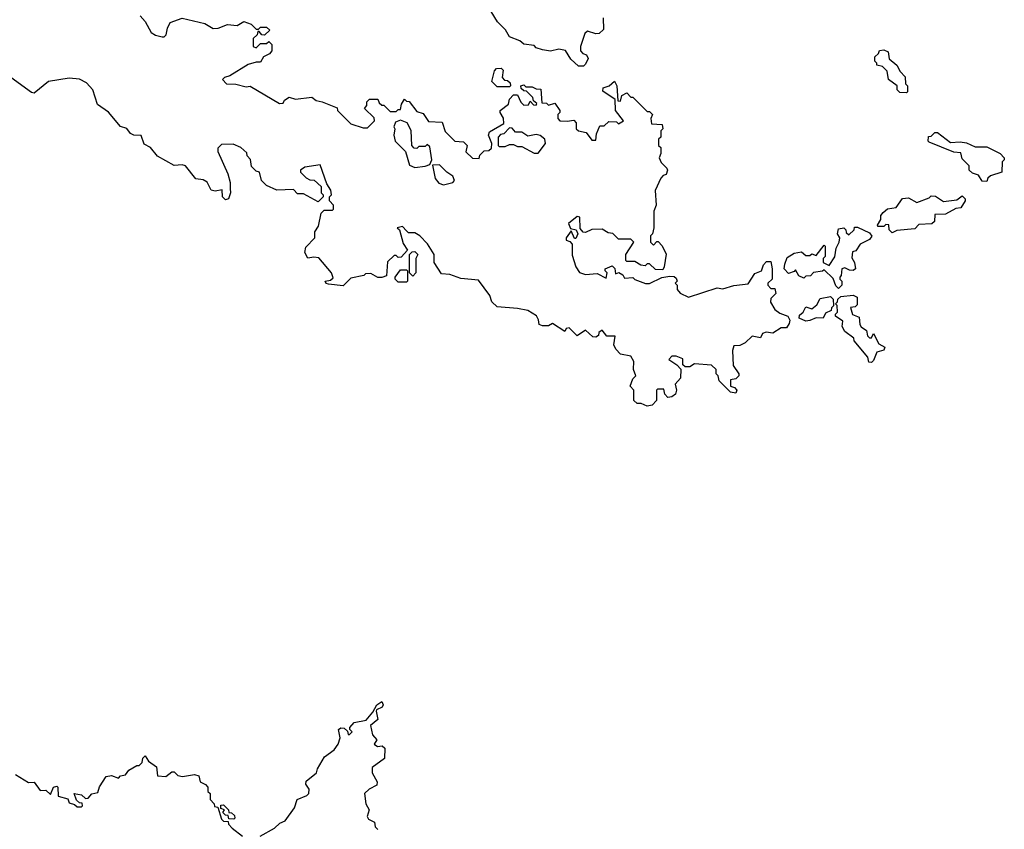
# Model space of a CAD drawing. Extents: x 2494159 to 2685562, y 773219 to 915170.
# Tile 104 of 201: x 2637145 to 2641930, y 815091 to 819026. Entities that reach past the tile are written whole.
import ezdxf

# ---------------------------------------------------------------- set-up
doc = ezdxf.new("R2010")
doc.units = 0

msp = doc.modelspace()

# ---------------------------------------------------------------- linework, layer by layer
at = {"layer": '0CON10XD'}
for points in [[(2639885, 818800), (2639860, 818800), (2639823.6, 818833.6), (2639797, 818877), (2639765, 818882.5), (2639725, 818872.5), (2639685, 818880), (2639655, 818890), (2639645, 818900), (2639595, 818907.5), (2639575, 818922.5), (2639525, 818942.5), (2639506.4, 818976.4), (2639466.7, 819015), (2639436.1, 819066.1)], [(2637730, 819045), (2637755, 819017.5), (2637784.1, 818964.1), (2637805, 818950), (2637837, 818943), (2637847, 818943), (2637857, 818953), (2637863.3, 818985), (2637877, 819013), (2637935, 819033.3), (2638045, 819007.5), (2638085, 818983.8), (2638110, 818985), (2638155, 819003.3), (2638201.7, 818998.3), (2638235, 819017.5), (2638270, 819005), (2638295, 818980), (2638305, 818980), (2638315, 818990), (2638345, 818990), (2638360, 818975), (2638335, 818950), (2638321.7, 818951.7), (2638308.3, 818968.3), (2638301.7, 818968.3), (2638298.3, 818951.7), (2638280, 818935), (2638280, 818895), (2638295, 818890), (2638315, 818910), (2638345, 818910), (2638355, 818920), (2638370, 818905), (2638370, 818875), (2638359.3, 818860.7), (2638330, 818845), (2638315, 818820), (2638295, 818820), (2638255, 818807.5), (2638167, 818753), (2638140, 818745), (2638130, 818735), (2638150, 818715), (2638195, 818713.3), (2638245, 818700), (2638265, 818702.5), (2638408.3, 818618.3), (2638425, 818620), (2638432.5, 818635), (2638455, 818650), (2638485, 818640), (2638565, 818650), (2638585, 818632.5), (2638615, 818627.5), (2638688.3, 818598.3), (2638690, 818585), (2638755, 818520), (2638815, 818500), (2638835, 818500), (2638870, 818535), (2638868.3, 818548.3), (2638820, 818595), (2638831.7, 818608.3), (2638832.5, 818627.5), (2638845, 818640), (2638885, 818640), (2638891.7, 818621.7), (2638905, 818610), (2638915, 818610), (2638945, 818580), (2638975, 818580), (2638985, 818590), (2638995, 818590), (2639000, 818615), (2639015, 818640), (2639025, 818630), (2639038.3, 818628.3), (2639075, 818580), (2639105, 818570), (2639131.7, 818531.7), (2639198.3, 818528.3), (2639213, 818483), (2639260, 818435), (2639301.7, 818431.7), (2639320, 818415), (2639313, 818383), (2639345, 818352.5), (2639378.3, 818351.7), (2639381.7, 818368.3), (2639401.7, 818388.3), (2639425, 818390), (2639438.3, 818401.7), (2639440, 818425), (2639422.5, 818465), (2639428.3, 818481.7), (2639498.3, 818521.7), (2639497, 818547), (2639480, 818575), (2639480, 818585), (2639520, 818615), (2639525, 818640), (2639545, 818660), (2639565, 818660), (2639580, 818625), (2639595, 818610), (2639618.3, 818611.7), (2639625, 818630), (2639641.7, 818611.7), (2639655, 818610), (2639658.3, 818618.3), (2639641.7, 818631.7), (2639638.3, 818648.3), (2639608.3, 818678.3), (2639595, 818680), (2639581.7, 818691.7), (2639580, 818705), (2639595, 818710), (2639605, 818700), (2639635, 818700), (2639655, 818690), (2639678.3, 818688.3), (2639681.7, 818621.7), (2639705, 818620), (2639715, 818610), (2639745, 818620), (2639770, 818585), (2639770, 818575), (2639760, 818565), (2639760, 818545), (2639770, 818535), (2639805, 818532.5), (2639838.3, 818538.3), (2639850, 818525), (2639850, 818495), (2639860, 818485), (2639898.3, 818478.3), (2639925, 818440), (2639945, 818440), (2639948.3, 818471.7), (2639965, 818510), (2639985, 818510), (2640008.3, 818531.7), (2640045, 818530), (2640055, 818520), (2640080, 818535), (2640040, 818585), (2640038.3, 818638.3), (2639978.3, 818678.3), (2639980, 818695), (2640010, 818705), (2640035, 818727.5), (2640047.5, 818705), (2640051.7, 818631.7), (2640065, 818630), (2640071.7, 818658.3), (2640095, 818670), (2640115, 818650), (2640125, 818650), (2640195, 818580), (2640205, 818580), (2640220, 818565), (2640212.5, 818545), (2640215, 818520), (2640267, 818517), (2640270, 818495), (2640260, 818485), (2640260, 818455), (2640250, 818445), (2640250, 818415), (2640260, 818405), (2640260, 818375), (2640252.5, 818355), (2640261.7, 818331.7), (2640290, 818305), (2640292.5, 818295), (2640286.4, 818273.6), (2640271.7, 818268.3), (2640260, 818255), (2640233.3, 818195), (2640237.5, 818125), (2640227.5, 818095), (2640227.5, 818015), (2640220, 817985), (2640210, 817975), (2640210, 817945), (2640225, 817930), (2640241.7, 817948.3), (2640248.3, 817948.3), (2640267, 817927), (2640287, 817887), (2640277.5, 817825), (2640270, 817810), (2640235, 817812.5), (2640205, 817840), (2640195, 817840), (2640185, 817830), (2640163, 817833), (2640135, 817850), (2640095, 817850), (2640090, 817855), (2640090, 817885), (2640130, 817945), (2640115, 817960), (2640055, 817960), (2640027, 817987), (2640005, 817990), (2639975, 818007.5), (2639925, 818006.7), (2639895, 817991.2), (2639883.9, 817993.9), (2639868.3, 818011.7), (2639866.7, 818066.7), (2639855, 818070), (2639812.5, 818035), (2639821.7, 818011.7), (2639850, 818005), (2639857.5, 817985), (2639848.3, 817961.7), (2639841.7, 817961.7), (2639825, 818000), (2639800, 817965), (2639800, 817955), (2639818.3, 817948.3), (2639830, 817935), (2639830.7, 817880.7), (2639847.5, 817825), (2639865, 817797.5), (2639895, 817786.7), (2639951.7, 817791.7), (2639995, 817770), (2640000, 817795), (2639990, 817805), (2639990, 817815), (2640025, 817830), (2640037, 817817), (2640040, 817790), (2640057, 817797), (2640076.4, 817786.4), (2640085, 817770), (2640125, 817772.5), (2640133.8, 817763.8), (2640186.4, 817743.6), (2640205, 817743.3), (2640265, 817772.5), (2640305, 817780), (2640325, 817777.5), (2640335, 817770), (2640340, 817755), (2640330, 817745), (2640340, 817735), (2640340, 817715), (2640355, 817697.5), (2640395, 817677.5), (2640535, 817722.5), (2640561.7, 817718.3), (2640615, 817733.3), (2640685, 817742.5), (2640717, 817793), (2640750, 817805), (2640760, 817835), (2640775, 817850), (2640795, 817850), (2640802.5, 817815), (2640802.5, 817765), (2640780, 817745), (2640780, 817735), (2640795, 817720), (2640815, 817720), (2640820, 817695), (2640795, 817670), (2640793, 817653), (2640815, 817617.5), (2640839.3, 817599.3), (2640877.5, 817585), (2640887.5, 817565), (2640885, 817550), (2640871.7, 817528.3), (2640845, 817527.5), (2640805, 817502.5), (2640773, 817507), (2640755, 817500), (2640745, 817480), (2640705, 817487.5), (2640670, 817455), (2640645, 817442.5), (2640615, 817440), (2640608.3, 817418.3), (2640612.5, 817345), (2640640, 817305), (2640640, 817295), (2640625, 817280), (2640600, 817275), (2640600, 817245), (2640618.3, 817238.3), (2640630, 817225), (2640625, 817210), (2640600, 817215), (2640545, 817270), (2640540, 817295), (2640530, 817305), (2640530, 817325), (2640507, 817347), (2640425, 817352.5), (2640401.7, 817338.3), (2640378.3, 817338.3), (2640368.3, 817348.3), (2640368.3, 817378.3), (2640335, 817390), (2640315, 817390), (2640300, 817375), (2640338.8, 817348.8), (2640357.5, 817327.5), (2640357, 817283), (2640330, 817255), (2640337.5, 817225), (2640332.5, 817205), (2640315, 817192.5), (2640295, 817190), (2640280, 817205), (2640275, 817230), (2640245, 817230), (2640240, 817225), (2640240, 817175), (2640218.3, 817151.7), (2640195, 817147.5), (2640165, 817160), (2640145, 817160), (2640130, 817175), (2640130, 817225), (2640112.5, 817245), (2640125, 817280), (2640140, 817295), (2640127.5, 817325), (2640130, 817365), (2640115, 817390), (2640065, 817400), (2640042.5, 817425), (2640032.5, 817445), (2640038.3, 817488.3), (2639998.3, 817488.3), (2639975, 817517.5), (2639960, 817505), (2639958.3, 817491.7), (2639945, 817482.5), (2639930, 817485), (2639895, 817517.5), (2639855, 817490), (2639815, 817527.5), (2639800, 817525), (2639795, 817510), (2639735, 817550), (2639715, 817537.5), (2639685, 817537.5), (2639670, 817545), (2639667, 817567), (2639656.4, 817586.4), (2639615, 817612.5), (2639565, 817622.5), (2639465, 817630), (2639440, 817655), (2639430, 817685), (2639375, 817760), (2639288.3, 817768.3), (2639235, 817787.5), (2639195, 817790), (2639160, 817845), (2639160, 817885), (2639126.4, 817936.4), (2639090, 817975), (2639065, 817990), (2639035, 817990), (2639025, 818000), (2639005, 818020), (2638980, 818015), (2638990, 818005), (2639008.3, 817938.3), (2639030, 817905), (2638998.3, 817871.7), (2638985, 817870), (2638975, 817880), (2638965, 817880), (2638931.7, 817848.3), (2638928.3, 817781.7), (2638905, 817772.5), (2638885, 817772.5), (2638851.7, 817791.7), (2638825, 817790), (2638817, 817783), (2638755, 817770), (2638717, 817733), (2638645, 817740), (2638633.6, 817743.6), (2638630, 817755), (2638655, 817760), (2638668.3, 817771.7), (2638660, 817795), (2638598.3, 817868.3), (2638575, 817872.5), (2638545, 817867.5), (2638530, 817895), (2638535, 817920), (2638580, 817965), (2638580, 817995), (2638597.5, 818022.5), (2638610, 818085), (2638625, 818100), (2638665, 818100), (2638670, 818105), (2638670, 818125), (2638650, 818145), (2638650, 818165), (2638660, 818175), (2638657, 818197), (2638638.3, 818228.3), (2638605, 818320), (2638530.7, 818309.3), (2638510, 818295), (2638510, 818285), (2638537, 818257), (2638555, 818247.5), (2638576.1, 818246.1), (2638610, 818215), (2638610, 818185), (2638620, 818175), (2638620, 818165), (2638595, 818140), (2638525, 818180), (2638495, 818180), (2638475, 818200), (2638395, 818197.5), (2638345, 818220), (2638320, 818245), (2638310, 818285), (2638295, 818290), (2638271.7, 818311.7), (2638267, 818347), (2638250, 818365), (2638248.3, 818378.3), (2638220, 818405), (2638181.7, 818421.7), (2638125, 818420), (2638108.3, 818401.7), (2638107.5, 818385), (2638157, 818277), (2638167.5, 818235), (2638167.5, 818205)], [(2639980, 819035), (2639981.7, 818978.3), (2639961.7, 818958.3), (2639945, 818957.5), (2639905, 818970), (2639891.7, 818958.3), (2639870, 818895), (2639870, 818875), (2639881.7, 818861.7), (2639900, 818855), (2639907, 818837), (2639895, 818810), (2639885, 818800)], [(2641455, 818670), (2641421.7, 818671.7), (2641410, 818685), (2641410, 818705), (2641367.5, 818735), (2641360, 818775), (2641338.3, 818798.3), (2641310, 818805), (2641310, 818815), (2641300, 818825), (2641300, 818845), (2641318.3, 818861.7), (2641323, 818877), (2641345, 818880), (2641365, 818870), (2641370, 818835), (2641407.5, 818805), (2641423.9, 818773.9), (2641448.3, 818748.3), (2641450, 818715), (2641460, 818705), (2641460, 818675), (2641455, 818670)], [(2639525, 818700), (2639465, 818700), (2639440, 818725), (2639453, 818777), (2639461.7, 818788.3), (2639485, 818790), (2639495, 818780), (2639490, 818745), (2639501.7, 818731.7), (2639515, 818730), (2639528.3, 818718.3), (2639530, 818705), (2639525, 818700)], [(2638167.5, 818205), (2638170, 818185), (2638160, 818155), (2638145, 818150), (2638130, 818165), (2638128.3, 818198.3), (2638095, 818192.5), (2638075, 818197.5), (2638056.4, 818236.4), (2638037, 818247), (2638001.7, 818251.7), (2637950, 818315), (2637935, 818320), (2637895, 818317.5), (2637815, 818362.5), (2637780, 818405), (2637750.7, 818420.7), (2637735, 818462.5), (2637700, 818465), (2637683.6, 818473.6), (2637665, 818497.5), (2637635, 818507.5), (2637576.2, 818576.2), (2637523.6, 818613.6), (2637500, 818685), (2637469.3, 818719.3), (2637435, 818737.5), (2637385, 818742.5), (2637285, 818726.2), (2637215, 818668.8), (2637201.7, 818671.7), (2637102.5, 818745)], [(2639065, 818307.5), (2639115, 818313.3), (2639138.3, 818321.7), (2639147.5, 818345), (2639138.3, 818408.3), (2639125, 818420), (2639115, 818410), (2639085, 818410), (2639075, 818400), (2639061.7, 818401.7), (2639050, 818415), (2639047, 818487), (2639027.5, 818525), (2638995, 818537.5), (2638971.7, 818528.3), (2638962.5, 818505), (2638967.5, 818495), (2638962.5, 818465), (2638970, 818435), (2639020, 818385), (2639039.3, 818319.3), (2639065, 818307.5)], [(2639665, 818377.5), (2639700, 818425), (2639697.5, 818445), (2639675, 818462.5), (2639655, 818467.5), (2639615, 818460), (2639585, 818480), (2639555, 818480), (2639538.3, 818498.3), (2639525, 818500), (2639498.3, 818471.7), (2639481.7, 818468.3), (2639470, 818455), (2639470, 818415), (2639475, 818410), (2639505, 818410), (2639525, 818420), (2639545, 818420), (2639565, 818410), (2639585, 818410), (2639645, 818377.5), (2639665, 818377.5)], [(2641845, 818240), (2641821.7, 818241.7), (2641805, 818270), (2641775, 818280), (2641760, 818295), (2641760, 818315), (2641725, 818350), (2641718.3, 818378.3), (2641685, 818382.5), (2641565, 818430), (2641560, 818435), (2641561.7, 818458.3), (2641575, 818460), (2641593, 818477), (2641605, 818477.5), (2641668.3, 818428.3), (2641715, 818432.5), (2641747, 818427), (2641788.3, 818408.3), (2641845, 818407.5), (2641910, 818375), (2641930, 818355), (2641930, 818345), (2641920, 818335), (2641917.5, 818285), (2641863, 818267), (2641850, 818255), (2641845, 818240)], [(2639205, 818223.3), (2639250, 818235), (2639257.5, 818245), (2639250, 818265), (2639220, 818285), (2639185, 818320), (2639151.7, 818318.3), (2639163.9, 818253.9), (2639181.7, 818231.7), (2639205, 818223.3)], [(2641385, 817990), (2641370, 818005), (2641368.3, 818028.3), (2641355, 818030), (2641345, 818020), (2641315, 818020), (2641313, 818027), (2641330, 818055), (2641330, 818075), (2641340.7, 818089.3), (2641363, 818107), (2641405, 818112.5), (2641435, 818157.5), (2641465, 818160), (2641505, 818137.5), (2641565, 818160), (2641575, 818170), (2641595, 818167.5), (2641635, 818142.5), (2641699.3, 818150.7), (2641725, 818170), (2641740, 818155), (2641740, 818145), (2641718.3, 818111.7), (2641695, 818107.5), (2641645, 818080), (2641591.7, 818078.3), (2641590, 818045), (2641577, 818033), (2641515, 818030), (2641495, 818010), (2641408.3, 818001.7), (2641385, 817990)], [(2641125, 817720), (2641111.7, 817731.7), (2641098.3, 817768.3), (2641055, 817810), (2641047, 817803), (2641003, 817797), (2640988.3, 817781.7), (2640965, 817780), (2640955, 817770), (2640931.7, 817781.7), (2640915, 817810), (2640908.3, 817801.7), (2640881.7, 817791.7), (2640860, 817815), (2640863, 817837), (2640875, 817870), (2640908.3, 817891.7), (2640945, 817897.5), (2640965, 817880), (2640985, 817880), (2640995, 817887.5), (2641015, 817880), (2641055, 817930), (2641060, 817925), (2641060, 817875), (2641050, 817865), (2641050, 817845), (2641078.3, 817831.7), (2641107, 817873), (2641112.5, 817915), (2641127.5, 817945), (2641130, 817965), (2641120, 817985), (2641125, 818010), (2641150, 818015), (2641160, 818005), (2641161.7, 817991.7), (2641175, 817980), (2641200, 818005), (2641201.7, 818018.3), (2641217, 818017), (2641275, 817990), (2641287, 817973), (2641275, 817957.5), (2641230, 817935), (2641208.3, 817901.7), (2641191.7, 817898.3), (2641188.3, 817868.3), (2641202.5, 817845), (2641207.5, 817815), (2641195, 817807.5), (2641178.3, 817808.3), (2641155, 817820), (2641140, 817815), (2641137, 817783), (2641130, 817775), (2641130, 817765), (2641140, 817755), (2641140, 817735), (2641125, 817720)], [(2639055, 817780), (2639040, 817795), (2639040, 817885), (2639051.7, 817898.3), (2639065, 817900), (2639080, 817885), (2639070, 817865), (2639070, 817795), (2639055, 817780)], [(2639025, 817750), (2638985, 817750), (2638970, 817765), (2638970, 817775), (2638995, 817810), (2639025, 817810), (2639030, 817805), (2639030, 817755), (2639025, 817750)], [(2640965, 817560), (2640932.5, 817575), (2640935, 817590), (2640952.5, 817605), (2640965, 817630), (2640995, 817620), (2641019.3, 817640.7), (2641035, 817670), (2641085, 817680), (2641098.3, 817668.3), (2641100, 817635), (2641090, 817625), (2641088.3, 817611.7), (2641060.7, 817599.3), (2641050, 817575), (2641015, 817577.5), (2640985, 817563.8), (2640965, 817560)], [(2641285, 817360), (2641271.7, 817361.7), (2641267.5, 817385), (2641200, 817465), (2641198.3, 817478.3), (2641155, 817510), (2641142.5, 817535), (2641145, 817560), (2641110, 817585), (2641110, 817595), (2641120, 817605), (2641117.5, 817637.5), (2641110, 817645), (2641120, 817655), (2641121.7, 817668.3), (2641135, 817680), (2641195, 817687.5), (2641215, 817677.5), (2641215, 817640), (2641205, 817630), (2641183, 817627), (2641193, 817593), (2641225, 817580), (2641227.5, 817545), (2641233.6, 817533.6), (2641260, 817515), (2641265, 817490), (2641275, 817480), (2641285, 817480), (2641295, 817500), (2641320.7, 817450.7), (2641350, 817435), (2641345, 817420), (2641310, 817410), (2641295, 817370), (2641285, 817360)], [(2638313, 815057), (2638383.6, 815096.4), (2638409.3, 815120.7), (2638435, 815132.5), (2638480, 815195), (2638494.1, 815235.9), (2638540, 815255), (2638550, 815265), (2638552.5, 815285), (2638535, 815310), (2638537.5, 815325), (2638587.5, 815365), (2638592.5, 815385), (2638626.4, 815443.6), (2638673, 815477), (2638692.5, 815505), (2638702.5, 815535), (2638693.6, 815576.4), (2638705, 815583.3), (2638721.7, 815581.7), (2638738.3, 815568.3), (2638741.7, 815551.7), (2638748.3, 815551.7), (2638760, 815565), (2638750, 815575), (2638750, 815585), (2638770.7, 815609.3), (2638828.3, 815621.7), (2638860.7, 815659.3), (2638880, 815695), (2638905, 815712.5), (2638911.2, 815695), (2638906.7, 815685), (2638878.3, 815671.7), (2638876.7, 815665), (2638886, 815625), (2638850, 815595), (2638859.7, 815549.7), (2638880, 815525), (2638867.5, 815505), (2638883.6, 815493.6), (2638906.4, 815496.4), (2638920, 815485), (2638917.5, 815435), (2638858.3, 815391.7), (2638857.5, 815365), (2638881.7, 815321.7), (2638880, 815305), (2638843.9, 815286.1), (2638820, 815265), (2638827.5, 815215), (2638843.3, 815185), (2638833, 815153), (2638840.7, 815140.7), (2638870, 815125), (2638873, 815103), (2638885, 815090)], [(2637125, 815357.5), (2637188.3, 815318.3), (2637215, 815320), (2637245, 815280), (2637271.7, 815281.7), (2637295, 815260), (2637310, 815295), (2637325, 815300), (2637330, 815295), (2637331.7, 815251.7), (2637378.3, 815238.3), (2637385, 815220), (2637411.7, 815211.7), (2637425, 815200), (2637445, 815200), (2637450, 815205), (2637448.3, 815218.3), (2637435, 815220), (2637421.7, 815231.7), (2637410, 815265), (2637445, 815257.5), (2637465, 815240), (2637478.3, 815241.7), (2637495, 815262.5), (2637525, 815270), (2637533, 815297), (2637565, 815347.5), (2637591.7, 815351.7), (2637625, 815340), (2637635, 815350), (2637660, 815355), (2637675, 815377.5), (2637715, 815400), (2637725, 815400), (2637740, 815415), (2637743, 815437), (2637755, 815447.5), (2637771.7, 815421.7), (2637810, 815395), (2637815, 815350), (2637855, 815347.5), (2637885, 815370), (2637895, 815370), (2637913, 815353), (2637937, 815347), (2637995, 815357.5), (2638015, 815350), (2638021.7, 815321.7), (2638048.3, 815308.3), (2638060, 815295), (2638060, 815275), (2638070, 815265), (2638070, 815235), (2638090, 815215), (2638091.7, 815201.7), (2638108.3, 815198.3), (2638125, 815140)], [(2638185, 815140), (2638161.7, 815141.7), (2638158.3, 815158.3), (2638145, 815160), (2638131.7, 815171.7), (2638140, 815185), (2638121.7, 815191.7), (2638121.7, 815208.3), (2638135, 815210), (2638160, 815185), (2638161.7, 815171.7), (2638175, 815170), (2638188.3, 815158.3), (2638190, 815145), (2638185, 815140)], [(2638125, 815140), (2638135, 815130), (2638158.3, 815128.3), (2638160, 815115), (2638177, 815097), (2638227, 815057)]]:
    msp.add_lwpolyline(points, dxfattribs=at)

doc.saveas('drawing.dxf')
